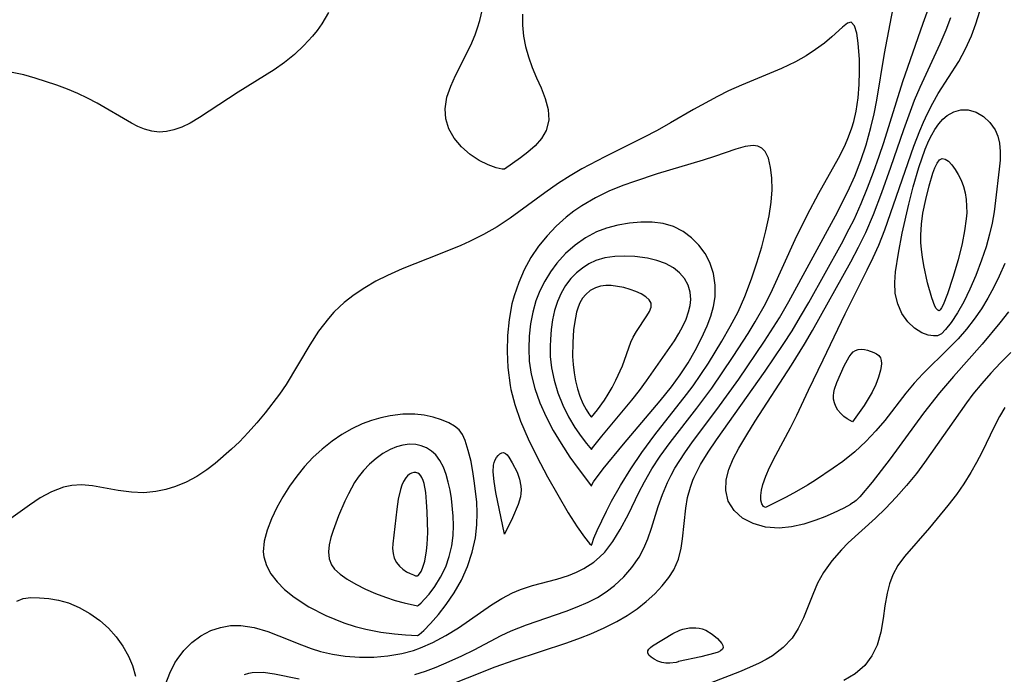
# Model space of a CAD drawing. Header units: inches. Extents: x 1073367 to 1082519, y 1569854 to 1574957.
# Tile 96 of 256: x 1075173 to 1075286, y 1573301 to 1573376. Entities that reach past the tile are written whole.
import ezdxf

# ---------------------------------------------------------------- set-up
doc = ezdxf.new("R2010")
doc.units = ezdxf.units.IN
doc.header["$MEASUREMENT"] = 0
doc.layers.add('CGG_CurvaNivelLidar_v1', color=7, linetype='Continuous', lineweight=30, true_color=0x008008)

msp = doc.modelspace()

# ---------------------------------------------------------------- linework, layer by layer
at = {"layer": 'CGG_CurvaNivelLidar_v1'}
for points in [[(1075221.0672, 1573299.0469, 66.5), (1075227.4123, 1573301.5584, 66.5), (1075229.5962, 1573302.3345, 66.5), (1075235.6746, 1573304.3453, 66.5), (1075237.2336, 1573304.9068, 66.5), (1075238.4158, 1573305.3704, 66.5), (1075239.9339, 1573306.0471, 66.5), (1075241.3926, 1573306.7949, 66.5), (1075242.5957, 1573307.4963, 66.5), (1075243.7309, 1573308.256, 66.5), (1075244.7886, 1573309.0857, 66.5), (1075245.7562, 1573309.9704, 66.5), (1075246.6268, 1573310.8971, 66.5), (1075247.3884, 1573311.8551, 66.5), (1075247.9625, 1573312.7432, 66.5), (1075248.4949, 1573313.943, 66.5), (1075248.7991, 1573315.2197, 66.5), (1075248.949, 1573316.3032, 66.5), (1075249.3255, 1573319.8058, 66.5), (1075249.5425, 1573321.0328, 66.5), (1075249.8576, 1573322.2454, 66.5), (1075250.1459, 1573323.0575, 66.5), (1075250.2872, 1573323.3968, 66.5), (1075251.0187, 1573324.849, 66.5), (1075251.8928, 1573326.2695, 66.5), (1075252.8583, 1573327.6798, 66.5), (1075258.4435, 1573335.5805, 66.5), (1075260.5415, 1573338.6661, 66.5), (1075261.5478, 1573340.2378, 66.5), (1075262.5224, 1573341.8567, 66.5), (1075263.4607, 1573343.4959, 66.5), (1075267.2119, 1573350.2299, 66.5), (1075268.1284, 1573351.9535, 66.5), (1075268.6657, 1573353.0385, 66.5), (1075269.4917, 1573354.8681, 66.5), (1075270.2292, 1573356.658, 66.5), (1075270.9202, 1573358.4698, 66.5), (1075271.5691, 1573360.2998, 66.5), (1075272.0989, 1573361.8954, 66.5), (1075274.2925, 1573368.9062, 66.5), (1075276.618, 1573375.616, 66.5), (1075278.7293, 1573381.4435, 66.5)], [(1075218.1759, 1573300.6941, 67), (1075219.4256, 1573301.0935, 67), (1075220.6576, 1573301.5521, 67), (1075222.129, 1573302.1694, 67), (1075223.577, 1573302.8384, 67), (1075225.0008, 1573303.546, 67), (1075228.1189, 1573305.1682, 67), (1075229.2664, 1573305.7129, 67), (1075231.0089, 1573306.4141, 67), (1075235.5802, 1573307.9859, 67), (1075236.8577, 1573308.4635, 67), (1075238.0948, 1573309.002, 67), (1075239.1685, 1573309.5664, 67), (1075240.1869, 1573310.207, 67), (1075241.1405, 1573310.9251, 67), (1075242.2045, 1573311.9103, 67), (1075243.1469, 1573313.0038, 67), (1075243.9545, 1573314.1974, 67), (1075244.4961, 1573315.2215, 67), (1075244.9552, 1573316.2933, 67), (1075245.3867, 1573317.5131, 67), (1075246.1729, 1573320.0152, 67), (1075246.6566, 1573321.4001, 67), (1075247.2238, 1573322.7625, 67), (1075247.6362, 1573323.601, 67), (1075248.0904, 1573324.4232, 67), (1075249.208, 1573326.1735, 67), (1075250.118, 1573327.4431, 67), (1075252.9149, 1573331.1525, 67), (1075255.4328, 1573334.6729, 67), (1075258.3941, 1573339.0218, 67), (1075260.1072, 1573341.7241, 67), (1075261.1881, 1573343.5911, 67), (1075266.5231, 1573353.4495, 67), (1075267.968, 1573356.2559, 67), (1075268.7546, 1573358.0054, 67), (1075269.4525, 1573359.7963, 67), (1075270.0629, 1573361.622, 67), (1075270.6158, 1573363.6092, 67), (1075270.9745, 1573365.1716, 67), (1075271.2772, 1573366.746, 67), (1075272.1571, 1573372.1175, 67), (1075273.338, 1573378.14, 67)], [(1075230.5545, 1573376.6361, 67), (1075230.5745, 1573375.3672, 67), (1075230.689, 1573374.1144, 67), (1075230.9201, 1573372.921, 67), (1075231.251, 1573371.7505, 67), (1075231.6842, 1573370.5244, 67), (1075232.1727, 1573369.3334, 67), (1075232.6906, 1573368.1851, 67), (1075233.177, 1573366.9537, 67), (1075233.5012, 1573365.6889, 67), (1075233.5706, 1573364.4445, 67), (1075233.3014, 1573363.2719, 67), (1075232.7648, 1573362.341, 67), (1075232.0259, 1573361.5013, 67), (1075231.1836, 1573360.7554, 67), (1075230.3325, 1573360.1083, 67), (1075228.5, 1573358.8235, 67), (1075228.2157, 1573358.8004, 67), (1075227.5433, 1573358.9532, 67), (1075226.605, 1573359.2991, 67), (1075225.5988, 1573359.8147, 67), (1075224.5582, 1573360.5101, 67), (1075223.5685, 1573361.3661, 67), (1075222.7157, 1573362.3592, 67), (1075222.0871, 1573363.4642, 67), (1075221.7614, 1573364.5905, 67), (1075221.6887, 1573365.752, 67), (1075221.8791, 1573367.1044, 67), (1075222.3118, 1573368.3714, 67), (1075222.8684, 1573369.5999, 67), (1075224.6052, 1573373.0611, 67), (1075225.1141, 1573374.2498, 67), (1075225.4085, 1573375.0761, 67), (1075225.6564, 1573375.9149, 67), (1075225.9556, 1573377.2324, 67)], [(1075208.2706, 1573376.8404, 67), (1075207.4909, 1573375.5397, 67), (1075206.9421, 1573374.7683, 67), (1075206.4062, 1573374.0983, 67), (1075205.4155, 1573373.0192, 67), (1075204.3432, 1573372.0149, 67), (1075203.205, 1573371.0819, 67), (1075202.013, 1573370.2207, 67), (1075197.8929, 1573367.6507, 67), (1075193.4454, 1573364.7514, 67), (1075192.345, 1573364.1133, 67), (1075191.4205, 1573363.6604, 67), (1075190.4945, 1573363.3201, 67), (1075189.6441, 1573363.135, 67), (1075188.7922, 1573363.0848, 67), (1075187.9489, 1573363.1785, 67), (1075187.1192, 1573363.4047, 67), (1075186.3662, 1573363.7169, 67), (1075185.6135, 1573364.103, 67), (1075181.6753, 1573366.4027, 67), (1075180.5767, 1573366.9739, 67), (1075179.4414, 1573367.5084, 67), (1075178.2763, 1573368.0029, 67), (1075177.0494, 1573368.4682, 67), (1075174.5529, 1573369.2788, 67), (1075173.238, 1573369.6435, 67), (1075171.9213, 1573369.9472, 67)], [(1075286.407, 1573342.3915, 66), (1075285.4328, 1573341.132, 66), (1075283.395, 1573338.678, 66), (1075280.0942, 1573334.9799, 66), (1075278.4777, 1573333.077, 66), (1075276.6709, 1573330.7585, 66), (1075272.8064, 1573325.4886, 66), (1075270.7589, 1573322.816, 66), (1075269.3383, 1573321.1403, 66), (1075268.8956, 1573320.6894, 66), (1075268.6267, 1573320.464, 66), (1075268.5, 1573320.4205, 66), (1075268.263, 1573320.2465, 66), (1075267.4777, 1573319.821, 66), (1075266.2714, 1573319.2414, 66), (1075265.3208, 1573318.8304, 66), (1075264.2716, 1573318.4265, 66), (1075262.9088, 1573317.9929, 66), (1075261.492, 1573317.6751, 66), (1075260.0717, 1573317.5333, 66), (1075258.5096, 1573317.6474, 66), (1075257.0777, 1573318.0459, 66), (1075255.8449, 1573318.6907, 66), (1075254.8808, 1573319.5363, 66), (1075254.2044, 1573320.6407, 66), (1075253.9335, 1573321.8396, 66), (1075253.957, 1573323.08, 66), (1075254.2637, 1573324.273, 66), (1075254.7818, 1573325.4809, 66), (1075255.4367, 1573326.7137, 66), (1075256.3398, 1573328.2586, 66), (1075257.3171, 1573329.8355, 66), (1075261.4825, 1573336.2858, 66), (1075262.9863, 1573338.6967, 66), (1075263.9035, 1573340.2479, 66), (1075268.3153, 1573348.1629, 66), (1075269.1987, 1573349.839, 66), (1075270.0203, 1573351.5412, 66), (1075270.8942, 1573353.6061, 66), (1075271.8541, 1573356.1171, 66), (1075272.8934, 1573359.0277, 66), (1075274.3907, 1573363.3869, 66), (1075274.9906, 1573365.0745, 66), (1075275.6293, 1573366.7405, 66), (1075276.259, 1573368.2281, 66), (1075278.5593, 1573373.22, 66), (1075279.2515, 1573374.8538, 66), (1075279.8016, 1573376.262, 66)], [(1075285.9838, 1573347.961, 65.5), (1075285.3607, 1573346.5244, 65.5), (1075284.7417, 1573345.2241, 65.5), (1075284.0651, 1573343.9628, 65.5), (1075283.3047, 1573342.7329, 65.5), (1075282.4763, 1573341.5534, 65.5), (1075281.5891, 1573340.4239, 65.5), (1075280.6218, 1573339.3125, 65.5), (1075279.6154, 1573338.2501, 65.5), (1075276.5678, 1573335.2839, 65.5), (1075275.5788, 1573334.1862, 65.5), (1075274.6365, 1573333.0373, 65.5), (1075272.1906, 1573329.9063, 65.5), (1075271.1899, 1573328.7149, 65.5), (1075270.031, 1573327.4893, 65.5), (1075268.7502, 1573326.2938, 65.5), (1075267.3845, 1573325.1898, 65.5), (1075266.282, 1573324.4121, 65.5), (1075264.2492, 1573323.0585, 65.5), (1075263.3298, 1573322.4683, 65.5), (1075262.06, 1573321.7224, 65.5), (1075260.8816, 1573321.0893, 65.5), (1075258.5, 1573319.8882, 65.5), (1075258.2578, 1573320.0081, 65.5), (1075258.0673, 1573320.3347, 65.5), (1075257.9699, 1573320.7497, 65.5), (1075257.9528, 1573321.2809, 65.5), (1075258.0294, 1573321.88, 65.5), (1075258.1975, 1573322.5604, 65.5), (1075258.5165, 1573323.485, 65.5), (1075258.9505, 1573324.4937, 65.5), (1075259.6779, 1573325.9305, 65.5), (1075261.3708, 1573329.0533, 65.5), (1075262.0897, 1573330.5126, 65.5), (1075263.4208, 1573333.3882, 65.5), (1075265.1319, 1573336.893, 65.5), (1075267.6381, 1573342.1711, 65.5), (1075270.176, 1573347.2192, 65.5), (1075270.8629, 1573348.6432, 65.5), (1075271.5048, 1573350.0861, 65.5), (1075272.1925, 1573351.83, 65.5), (1075275.5534, 1573361.4694, 65.5), (1075276.2352, 1573363.2235, 65.5), (1075276.6627, 1573364.2348, 65.5), (1075277.1177, 1573365.225, 65.5), (1075277.7133, 1573366.3905, 65.5), (1075278.352, 1573367.5185, 65.5), (1075280.7111, 1573371.2143, 65.5), (1075281.4848, 1573372.6443, 65.5), (1075282.1564, 1573374.144, 65.5), (1075282.677, 1573375.5402, 65.5), (1075283.1393, 1573376.967, 65.5)], [(1075189.5762, 1573299.6607, 67.5), (1075190.0285, 1573300.8456, 67.5), (1075190.6094, 1573302.0183, 67.5), (1075190.8639, 1573302.4302, 67.5), (1075191.644, 1573303.4492, 67.5), (1075192.5645, 1573304.3595, 67.5), (1075193.6025, 1573305.1344, 67.5), (1075194.7416, 1573305.7406, 67.5), (1075195.8437, 1573306.1142, 67.5), (1075196.9965, 1573306.3161, 67.5), (1075198.1799, 1573306.3386, 67.5), (1075199.7278, 1573306.1023, 67.5), (1075201.289, 1573305.6397, 67.5), (1075202.5681, 1573305.1547, 67.5), (1075205.1711, 1573304.0926, 67.5), (1075206.2528, 1573303.6941, 67.5), (1075207.3556, 1573303.3474, 67.5), (1075208.7283, 1573303.0219, 67.5), (1075210.1922, 1573302.8036, 67.5), (1075211.8273, 1573302.6891, 67.5), (1075213.4687, 1573302.6993, 67.5), (1075215.1017, 1573302.8375, 67.5), (1075216.7109, 1573303.1159, 67.5), (1075218.0147, 1573303.4661, 67.5), (1075218.8198, 1573303.7464, 67.5), (1075220.2431, 1573304.3623, 67.5), (1075221.7457, 1573305.1721, 67.5), (1075223.196, 1573306.0785, 67.5), (1075226.9835, 1573308.6952, 67.5), (1075228.184, 1573309.4464, 67.5), (1075229.4175, 1573310.0937, 67.5), (1075230.3278, 1573310.4736, 67.5), (1075231.7059, 1573310.9276, 67.5), (1075234.4903, 1573311.6765, 67.5), (1075235.8474, 1573312.0961, 67.5), (1075236.7582, 1573312.451, 67.5), (1075237.6295, 1573312.877, 67.5), (1075238.7769, 1573313.627, 67.5), (1075239.4186, 1573314.1716, 67.5), (1075240.0109, 1573314.7774, 67.5), (1075240.9601, 1573316.0082, 67.5), (1075241.7987, 1573317.3718, 67.5), (1075242.7272, 1573319.13, 67.5), (1075243.9308, 1573321.6158, 67.5), (1075244.5726, 1573322.8619, 67.5), (1075245.4416, 1573324.3571, 67.5), (1075246.3995, 1573325.8181, 67.5), (1075247.5326, 1573327.3807, 67.5), (1075250.6191, 1573331.3368, 67.5), (1075252.3146, 1573333.6326, 67.5), (1075254.783, 1573337.2558, 67.5), (1075256.4977, 1573339.9136, 67.5), (1075257.3214, 1573341.2613, 67.5), (1075258.4942, 1573343.3341, 67.5), (1075259.3137, 1573344.957, 67.5), (1075261.8995, 1573350.7046, 67.5), (1075263.2848, 1573353.5278, 67.5), (1075264.6084, 1573356.0671, 67.5), (1075266.8942, 1573360.0912, 67.5), (1075267.6123, 1573361.5001, 67.5), (1075268.0469, 1573362.5175, 67.5), (1075268.4162, 1573363.5553, 67.5), (1075268.6384, 1573364.3059, 67.5), (1075268.9136, 1573365.4818, 67.5), (1075269.151, 1573367.0232, 67.5), (1075269.2765, 1573368.5491, 67.5), (1075269.3163, 1573370.0328, 67.5), (1075269.2903, 1573371.4431, 67.5), (1075269.1604, 1573373.2964, 67.5), (1075268.9797, 1573374.4595, 67.5), (1075268.714, 1573375.3017, 67.5), (1075268.3489, 1573375.7053, 67.5), (1075267.899, 1573375.6052, 67.5), (1075267.3253, 1573375.1466, 67.5), (1075266.1361, 1573374.0352, 67.5), (1075265.2608, 1573373.3097, 67.5), (1075264.2582, 1573372.5704, 67.5), (1075263.1487, 1573371.8446, 67.5), (1075261.9467, 1573371.1586, 67.5), (1075260.3508, 1573370.3879, 67.5), (1075255.72, 1573368.4693, 67.5), (1075254.2502, 1573367.815, 67.5), (1075252.9577, 1573367.175, 67.5), (1075250.2345, 1573365.6848, 67.5), (1075247.5557, 1573364.1249, 67.5), (1075246.0298, 1573363.275, 67.5), (1075244.4665, 1573362.4553, 67.5), (1075240.0267, 1573360.2403, 67.5), (1075237.3993, 1573358.8417, 67.5), (1075236.0423, 1573358.0399, 67.5), (1075234.7164, 1573357.1933, 67.5), (1075233.1199, 1573356.0846, 67.5), (1075229.1577, 1573353.1873, 67.5), (1075227.649, 1573352.1713, 67.5), (1075226.0912, 1573351.2802, 67.5), (1075224.4681, 1573350.4843, 67.5), (1075223.4633, 1573350.0371, 67.5), (1075221.1142, 1573349.0694, 67.5), (1075216.715, 1573347.3351, 67.5), (1075215.0313, 1573346.5942, 67.5), (1075213.7033, 1573345.9183, 67.5), (1075212.4261, 1573345.1729, 67.5), (1075211.2086, 1573344.3566, 67.5), (1075210.0628, 1573343.4642, 67.5), (1075209.5223, 1573342.987, 67.5), (1075208.8901, 1573342.3638, 67.5), (1075208.2542, 1573341.6498, 67.5), (1075207.1306, 1573340.1814, 67.5), (1075206.1009, 1573338.6215, 67.5), (1075203.3866, 1573334.0512, 67.5), (1075202.624, 1573332.9401, 67.5), (1075200.9706, 1573330.7967, 67.5), (1075200.0209, 1573329.6461, 67.5), (1075199.0427, 1573328.5266, 67.5), (1075198.0256, 1573327.457, 67.5), (1075197.1239, 1573326.5976, 67.5), (1075195.2442, 1573324.9713, 67.5), (1075194.262, 1573324.2185, 67.5), (1075193.1115, 1573323.4643, 67.5), (1075191.9128, 1573322.819, 67.5), (1075190.6731, 1573322.2965, 67.5), (1075189.5588, 1573321.9534, 67.5), (1075188.426, 1573321.7245, 67.5), (1075187.0279, 1573321.6053, 67.5), (1075185.6363, 1573321.6462, 67.5), (1075184.1042, 1573321.8474, 67.5), (1075181.1465, 1573322.3748, 67.5), (1075179.8627, 1573322.4887, 67.5), (1075178.7577, 1573322.4272, 67.5), (1075177.8067, 1573322.2284, 67.5), (1075176.407, 1573321.696, 67.5), (1075175.1403, 1573320.9941, 67.5), (1075173.895, 1573320.1645, 67.5), (1075171.4646, 1573318.4499, 67.5)], [(1075286.6842, 1573337.7198, 66.5), (1075285.501, 1573336.5256, 66.5), (1075284.4037, 1573335.3588, 66.5), (1075283.345, 1573334.1583, 66.5), (1075282.3397, 1573332.9157, 66.5), (1075281.6051, 1573331.9233, 66.5), (1075276.7809, 1573325.0686, 66.5), (1075275.8346, 1573323.822, 66.5), (1075274.6961, 1573322.421, 66.5), (1075273.5106, 1573321.0723, 66.5), (1075272.277, 1573319.7863, 66.5), (1075271.1281, 1573318.6881, 66.5), (1075268.0011, 1573315.8239, 66.5), (1075267.223, 1573315.049, 66.5), (1075266.1011, 1573313.7781, 66.5), (1075265.1472, 1573312.4257, 66.5), (1075264.4865, 1573311.1897, 66.5), (1075263.9303, 1573309.9102, 66.5), (1075262.8438, 1573307.1999, 66.5), (1075262.2591, 1573305.9949, 66.5), (1075261.5477, 1573304.8853, 66.5), (1075260.528, 1573303.7801, 66.5), (1075259.307, 1573302.8458, 66.5), (1075258.5599, 1573302.4011, 66.5), (1075257.7714, 1573301.995, 66.5), (1075256.6584, 1573301.4877, 66.5), (1075255.5021, 1573301.0109, 66.5), (1075252.1481, 1573299.7132, 66.5)], [(1075286.0042, 1573331.4099, 67), (1075285.3905, 1573330.357, 67), (1075284.8268, 1573329.2589, 67), (1075283.3666, 1573326.2361, 67), (1075282.7513, 1573325.0758, 67), (1075282.0967, 1573323.9297, 67), (1075281.2921, 1573322.6408, 67), (1075280.4294, 1573321.3946, 67), (1075279.4645, 1573320.1408, 67), (1075277.3377, 1573317.5774, 67), (1075274.4688, 1573314.2581, 67), (1075273.7184, 1573313.2389, 67), (1075273.1155, 1573312.1676, 67), (1075272.7284, 1573311.1322, 67), (1075272.4611, 1573310.0444, 67), (1075272.2239, 1573308.5915, 67), (1075272.0263, 1573307.1181, 67), (1075271.7616, 1573305.5676, 67), (1075271.3379, 1573304.0844, 67), (1075270.7327, 1573302.8348, 67), (1075269.9043, 1573301.7254, 67), (1075268.7968, 1573300.7519, 67), (1075267.4827, 1573299.9855, 67)], [(1075172.4276, 1573309.1404, 67.5), (1075173.1586, 1573309.443, 67.5), (1075174.0449, 1573309.5473, 67.5), (1075175.0541, 1573309.5229, 67.5), (1075176.1129, 1573309.4226, 67.5), (1075177.2271, 1573309.2332, 67.5), (1075178.3659, 1573308.9219, 67.5), (1075179.6124, 1573308.4074, 67.5), (1075180.8249, 1573307.7273, 67.5), (1075181.9739, 1573306.9009, 67.5), (1075182.9707, 1573306.0029, 67.5), (1075183.867, 1573305.0094, 67.5), (1075184.643, 1573303.9401, 67.5), (1075185.2731, 1573302.811, 67.5), (1075185.7163, 1573301.7137, 67.5), (1075186.0724, 1573300.5136, 67.5)], [(1075198.5927, 1573300.7021, 67), (1075199.0939, 1573300.8456, 67), (1075199.4911, 1573300.9158, 67), (1075200.7393, 1573300.9487, 67), (1075202.057, 1573300.7861, 67), (1075204.8824, 1573300.2081, 67)]]:
    msp.add_polyline3d(points, dxfattribs=at)
for points in [[(1075278.5, 1573339.7424, 65), (1075278.2817, 1573339.6404, 65), (1075277.8174, 1573339.6272, 65), (1075277.1804, 1573339.7311, 65), (1075276.4498, 1573339.9928, 65), (1075275.6154, 1573340.5143, 65), (1075274.8354, 1573341.2684, 65), (1075274.1724, 1573342.2183, 65), (1075273.6856, 1573343.3169, 65), (1075273.4159, 1573344.5261, 65), (1075273.3468, 1573345.7784, 65), (1075273.4325, 1573347.017, 65), (1075273.7865, 1573349.1671, 65), (1075274.214, 1573351.4672, 65), (1075274.9585, 1573354.7935, 65), (1075275.4841, 1573356.7848, 65), (1075276.1294, 1573359.0049, 65), (1075276.8592, 1573361.124, 65), (1075277.2762, 1573362.115, 65), (1075277.5981, 1573362.7711, 65), (1075277.9485, 1573363.3848, 65), (1075278.4046, 1573364.0398, 65), (1075278.8676, 1573364.5559, 65), (1075279.3777, 1573364.9829, 65), (1075280.1451, 1573365.4023, 65), (1075280.9604, 1573365.6248, 65), (1075281.7865, 1573365.6376, 65), (1075282.701, 1573365.382, 65), (1075283.5496, 1573364.8861, 65), (1075284.2938, 1573364.1976, 65), (1075284.8854, 1573363.345, 65), (1075285.1975, 1573362.6096, 65), (1075285.3917, 1573361.8099, 65), (1075285.4749, 1573360.8522, 65), (1075285.451, 1573359.8482, 65), (1075285.3605, 1573358.8075, 65), (1075284.9466, 1573355.1906, 65), (1075284.7614, 1573353.8951, 65), (1075284.5286, 1573352.6182, 65), (1075284.2426, 1573351.3252, 65), (1075283.8411, 1573349.8868, 65), (1075283.3285, 1573348.3328, 65), (1075282.6604, 1573346.5679, 65), (1075281.9929, 1573345.0191, 65), (1075281.2807, 1573343.5687, 65), (1075280.5483, 1573342.281, 65), (1075279.8216, 1573341.1961, 65), (1075279.1845, 1573340.3841, 65), (1075278.706, 1573339.875, 65)], [(1075238.5, 1573315.5566, 68), (1075238.551, 1573315.7735, 68), (1075238.7778, 1573316.3549, 68), (1075239.1617, 1573317.249, 68), (1075240.1987, 1573319.4645, 68), (1075240.7942, 1573320.6262, 68), (1075241.8189, 1573322.4407, 68), (1075243.0004, 1573324.3317, 68), (1075244.2938, 1573326.232, 68), (1075245.7759, 1573328.2497, 68), (1075249.4261, 1573332.9007, 68), (1075250.1658, 1573333.8906, 68), (1075251.0715, 1573335.1782, 68), (1075251.9412, 1573336.491, 68), (1075253.4918, 1573339.0145, 68), (1075254.4478, 1573340.6999, 68), (1075255.3328, 1573342.4106, 68), (1075256.1155, 1573344.1548, 68), (1075256.8745, 1573346.2061, 68), (1075257.4916, 1573348.0498, 68), (1075258.0577, 1573349.8965, 68), (1075258.5468, 1573351.7321, 68), (1075258.9148, 1573353.4605, 68), (1075259.1457, 1573355.0135, 68), (1075259.2406, 1573356.4526, 68), (1075259.2155, 1573357.8014, 68), (1075259.0769, 1573359.0203, 68), (1075258.8231, 1573360.0603, 68), (1075258.4433, 1573360.8607, 68), (1075258.0887, 1573361.2403, 68), (1075257.6105, 1573361.4711, 68), (1075257.0847, 1573361.5405, 68), (1075256.1544, 1573361.4259, 68), (1075255.0893, 1573361.1232, 68), (1075252.6144, 1573360.2598, 68), (1075251.3139, 1573359.8487, 68), (1075246.0278, 1573358.268, 68), (1075243.4197, 1573357.4078, 68), (1075242.0865, 1573356.9238, 68), (1075240.4932, 1573356.2712, 68), (1075238.9524, 1573355.5271, 68), (1075237.3914, 1573354.6071, 68), (1075236.475, 1573353.9683, 68), (1075235.5982, 1573353.2815, 68), (1075234.446, 1573352.2549, 68), (1075233.3806, 1573351.1491, 68), (1075232.417, 1573349.9629, 68), (1075231.5338, 1573348.6344, 68), (1075230.7727, 1573347.2311, 68), (1075230.1287, 1573345.7681, 68), (1075229.6052, 1573344.2565, 68), (1075229.3533, 1573343.3248, 68), (1075229.0129, 1573341.526, 68), (1075228.8282, 1573339.6939, 68), (1075228.7821, 1573337.8442, 68), (1075228.8713, 1573335.9908, 68), (1075229.1429, 1573333.9415, 68), (1075229.2341, 1573333.4737, 68), (1075229.6788, 1573331.7454, 68), (1075230.3514, 1573329.8366, 68), (1075231.2097, 1573327.8127, 68), (1075232.2059, 1573325.7477, 68), (1075233.4415, 1573323.4313, 68), (1075235.8211, 1573319.2963, 68), (1075236.8513, 1573317.6706, 68), (1075237.6899, 1573316.5001, 68), (1075238.278, 1573315.7745, 68)], [(1075278.5, 1573342.5717, 64.5), (1075278.413, 1573342.5346, 64.5), (1075278.2855, 1573342.5925, 64.5), (1075278.1163, 1573342.7735, 64.5), (1075277.9397, 1573343.0736, 64.5), (1075277.6033, 1573343.9972, 64.5), (1075277.132, 1573345.7575, 64.5), (1075276.6942, 1573347.7465, 64.5), (1075276.5266, 1573348.7022, 64.5), (1075276.4155, 1573349.5677, 64.5), (1075276.3497, 1573350.3963, 64.5), (1075276.3298, 1573351.2271, 64.5), (1075276.4047, 1573352.4826, 64.5), (1075276.5801, 1573353.7333, 64.5), (1075276.9108, 1573355.3281, 64.5), (1075277.3048, 1573356.9034, 64.5), (1075277.7383, 1573358.3434, 64.5), (1075277.9739, 1573358.9674, 64.5), (1075278.2272, 1573359.4892, 64.5), (1075278.5041, 1573359.8672, 64.5), (1075278.8126, 1573360.046, 64.5), (1075279.1558, 1573359.9813, 64.5), (1075279.5245, 1573359.7178, 64.5), (1075279.9043, 1573359.3081, 64.5), (1075280.2811, 1573358.791, 64.5), (1075280.6402, 1573358.1938, 64.5), (1075280.9645, 1573357.5351, 64.5), (1075281.2335, 1573356.8261, 64.5), (1075281.4237, 1573356.0966, 64.5), (1075281.5482, 1573355.3381, 64.5), (1075281.6124, 1573354.5613, 64.5), (1075281.6166, 1573353.7739, 64.5), (1075281.5716, 1573353.0932, 64.5), (1075281.3817, 1573351.7275, 64.5), (1075281.0892, 1573350.2501, 64.5), (1075280.6279, 1573348.3989, 64.5), (1075280.0357, 1573346.3623, 64.5), (1075279.4091, 1573344.4868, 64.5), (1075278.9005, 1573343.2229, 64.5), (1075278.717, 1573342.8552, 64.5), (1075278.5752, 1573342.6295, 64.5)], [(1075238.5, 1573322.3669, 68.5), (1075238.5281, 1573322.5203, 68.5), (1075238.719, 1573322.8344, 68.5), (1075239.8374, 1573324.3462, 68.5), (1075242.1521, 1573327.1954, 68.5), (1075246.3948, 1573332.1788, 68.5), (1075247.687, 1573333.7955, 68.5), (1075248.6923, 1573335.1702, 68.5), (1075249.5923, 1573336.5547, 68.5), (1075250.4059, 1573337.9574, 68.5), (1075251.139, 1573339.3786, 68.5), (1075251.7779, 1573340.8076, 68.5), (1075252.191, 1573341.9125, 68.5), (1075252.508, 1573343.0169, 68.5), (1075252.6983, 1573344.121, 68.5), (1075252.7218, 1573345.4764, 68.5), (1075252.5218, 1573346.8003, 68.5), (1075252.105, 1573348.0592, 68.5), (1075251.5411, 1573349.1138, 68.5), (1075250.8267, 1573350.0735, 68.5), (1075249.987, 1573350.9221, 68.5), (1075249.0378, 1573351.6354, 68.5), (1075247.9191, 1573352.2065, 68.5), (1075246.7318, 1573352.548, 68.5), (1075245.4721, 1573352.7093, 68.5), (1075244.1677, 1573352.7227, 68.5), (1075242.8428, 1573352.6089, 68.5), (1075241.5196, 1573352.3776, 68.5), (1075240.2202, 1573352.0284, 68.5), (1075239.0644, 1573351.5897, 68.5), (1075237.7905, 1573350.909, 68.5), (1075236.6004, 1573350.0692, 68.5), (1075235.5008, 1573349.0976, 68.5), (1075234.5066, 1573348.0094, 68.5), (1075233.7669, 1573347.0119, 68.5), (1075233.1167, 1573345.9497, 68.5), (1075232.5599, 1573344.8333, 68.5), (1075232.1065, 1573343.669, 68.5), (1075231.7419, 1573342.3567, 68.5), (1075231.4949, 1573341.0072, 68.5), (1075231.3466, 1573339.5951, 68.5), (1075231.2945, 1573338.1686, 68.5), (1075231.3399, 1573336.7309, 68.5), (1075231.5518, 1573335.2163, 68.5), (1075231.9642, 1573333.5805, 68.5), (1075232.5461, 1573331.9554, 68.5), (1075233.2737, 1573330.3275, 68.5), (1075234.1026, 1573328.7436, 68.5), (1075234.9884, 1573327.2492, 68.5), (1075236.0185, 1573325.6917, 68.5), (1075236.9731, 1573324.3666, 68.5)], [(1075238.5, 1573326.5829, 69), (1075238.6136, 1573326.77, 69), (1075239.6685, 1573328.0873, 69), (1075243.1183, 1573332.2256, 69), (1075243.9996, 1573333.3503, 69), (1075244.8234, 1573334.4741, 69), (1075248.0158, 1573339.0533, 69), (1075248.5496, 1573339.91, 69), (1075248.9947, 1573340.7368, 69), (1075249.3685, 1573341.5704, 69), (1075249.6591, 1573342.403, 69), (1075249.8301, 1573343.1204, 69), (1075249.9048, 1573343.8284, 69), (1075249.8388, 1573344.6806, 69), (1075249.5977, 1573345.489, 69), (1075249.1834, 1573346.2336, 69), (1075248.62, 1573346.8947, 69), (1075247.9277, 1573347.455, 69), (1075247.0162, 1573347.9467, 69), (1075246.0006, 1573348.3128, 69), (1075244.9155, 1573348.5739, 69), (1075243.456, 1573348.7704, 69), (1075242.303, 1573348.8182, 69), (1075241.1585, 1573348.7697, 69), (1075240.0439, 1573348.6064, 69), (1075238.9833, 1573348.2976, 69), (1075238.1847, 1573347.9218, 69), (1075237.4401, 1573347.4435, 69), (1075236.7529, 1573346.8774, 69), (1075236.1301, 1573346.233, 69), (1075235.5189, 1573345.4273, 69), (1075235.0009, 1573344.5472, 69), (1075234.5818, 1573343.6052, 69), (1075234.2551, 1573342.563, 69), (1075234.0242, 1573341.4778, 69), (1075233.8692, 1573340.3629, 69), (1075233.7768, 1573339.2288, 69), (1075233.7458, 1573338.4469, 69), (1075233.7575, 1573337.2671, 69), (1075233.8988, 1573335.9497, 69), (1075234.1835, 1573334.5363, 69), (1075234.6148, 1573333.0922, 69), (1075235.1914, 1573331.6631, 69), (1075235.8629, 1573330.3205, 69), (1075236.5737, 1573329.1161, 69), (1075237.2971, 1573328.0528, 69), (1075237.9162, 1573327.2433, 69)], [(1075238.5, 1573330.281, 69.5), (1075239.176, 1573331.1466, 69.5), (1075239.9739, 1573332.2584, 69.5), (1075240.4089, 1573332.9308, 69.5), (1075240.8661, 1573333.7192, 69.5), (1075241.2973, 1573334.5493, 69.5), (1075242.0438, 1573336.2116, 69.5), (1075243.0203, 1573338.8969, 69.5), (1075243.2778, 1573339.4794, 69.5), (1075243.6514, 1573340.1454, 69.5), (1075244.8562, 1573341.9281, 69.5), (1075245.1581, 1573342.4607, 69.5), (1075245.3365, 1573342.9578, 69.5), (1075245.3338, 1573343.4107, 69.5), (1075245.1144, 1573343.8003, 69.5), (1075244.7204, 1573344.1474, 69.5), (1075244.2004, 1573344.4588, 69.5), (1075243.5914, 1573344.7373, 69.5), (1075242.922, 1573344.9813, 69.5), (1075242.2142, 1573345.1848, 69.5), (1075241.4863, 1573345.3366, 69.5), (1075240.7537, 1573345.42, 69.5), (1075240.122, 1573345.4203, 69.5), (1075239.5115, 1573345.3423, 69.5), (1075238.9369, 1573345.1728, 69.5), (1075238.3426, 1573344.8524, 69.5), (1075237.8261, 1573344.4115, 69.5), (1075237.461, 1573343.9604, 69.5), (1075237.1618, 1573343.4478, 69.5), (1075236.9433, 1573342.9252, 69.5), (1075236.7731, 1573342.3678, 69.5), (1075236.5234, 1573341.0761, 69.5), (1075236.4371, 1573340.3488, 69.5), (1075236.3319, 1573338.8584, 69.5), (1075236.3183, 1573337.2736, 69.5), (1075236.3821, 1573336.3619, 69.5), (1075236.4994, 1573335.4046, 69.5), (1075236.6651, 1573334.4721, 69.5), (1075236.8828, 1573333.5651, 69.5), (1075237.1504, 1573332.716, 69.5), (1075237.5028, 1573331.8579, 69.5), (1075237.8661, 1573331.1526, 69.5), (1075238.1717, 1573330.6634, 69.5), (1075238.398, 1573330.3634, 69.5)], [(1075268.5, 1573329.7338, 65), (1075267.8775, 1573330.0883, 65), (1075267.51, 1573330.3619, 65), (1075267.1363, 1573330.7032, 65), (1075266.8017, 1573331.1075, 65), (1075266.5762, 1573331.5011, 65), (1075266.4176, 1573331.9207, 65), (1075266.3264, 1573332.3472, 65), (1075266.3017, 1573332.7604, 65), (1075266.3418, 1573333.1415, 65), (1075266.4247, 1573333.5085, 65), (1075266.6946, 1573334.2605, 65), (1075267.5531, 1573336.1785, 65), (1075268.1221, 1573337.2455, 65), (1075268.3384, 1573337.5427, 65), (1075268.5775, 1573337.7901, 65), (1075268.8474, 1573337.9698, 65), (1075269.1629, 1573338.0688, 65), (1075269.5072, 1573338.0952, 65), (1075269.8682, 1573338.0661, 65), (1075270.2346, 1573337.9937, 65), (1075270.938, 1573337.7457, 65), (1075271.2487, 1573337.5741, 65), (1075271.5102, 1573337.3675, 65), (1075271.7007, 1573337.1188, 65), (1075271.8031, 1573336.8163, 65), (1075271.8286, 1573336.4735, 65), (1075271.7967, 1573336.1017, 65), (1075271.7219, 1573335.7096, 65), (1075271.4841, 1573334.8888, 65), (1075271.166, 1573334.0483, 65), (1075270.746, 1573333.1599, 65), (1075269.8259, 1573331.6131, 65)], [(1075218.5, 1573305.1821, 68), (1075218.6941, 1573305.2985, 68), (1075219.2165, 1573305.7665, 68), (1075219.9787, 1573306.5412, 68), (1075220.8932, 1573307.5854, 68), (1075221.7973, 1573308.7552, 68), (1075222.6967, 1573310.0902, 68), (1075223.532, 1573311.5556, 68), (1075224.2433, 1573313.1159, 68), (1075224.7903, 1573314.7674, 68), (1075225.1501, 1573316.4226, 68), (1075225.3261, 1573317.8962, 68), (1075225.369, 1573319.2753, 68), (1075225.2993, 1573320.523, 68), (1075225.0616, 1573322.7171, 68), (1075224.9062, 1573323.7714, 68), (1075224.6449, 1573325.1808, 68), (1075224.3354, 1573326.4724, 68), (1075223.9744, 1573327.6028, 68), (1075223.6741, 1573328.2782, 68), (1075223.2873, 1573328.8334, 68), (1075222.7616, 1573329.2711, 68), (1075222.1133, 1573329.6282, 68), (1075221.2611, 1573329.9872, 68), (1075220.3072, 1573330.2932, 68), (1075219.2733, 1573330.5221, 68), (1075218.1763, 1573330.6444, 68), (1075216.7943, 1573330.6203, 68), (1075215.3685, 1573330.4385, 68), (1075214.2785, 1573330.215, 68), (1075213.1907, 1573329.9143, 68), (1075212.1181, 1573329.5253, 68), (1075210.9291, 1573328.9645, 68), (1075209.7785, 1573328.2936, 68), (1075208.6696, 1573327.53, 68), (1075207.5388, 1573326.6257, 68), (1075206.4726, 1573325.6369, 68), (1075205.5168, 1573324.6093, 68), (1075204.6325, 1573323.5215, 68), (1075203.792, 1573322.3447, 68), (1075203.0274, 1573321.135, 68), (1075202.3416, 1573319.9084, 68), (1075201.7113, 1573318.6021, 68), (1075201.2087, 1573317.3076, 68), (1075200.8749, 1573316.0404, 68), (1075200.7672, 1573314.8179, 68), (1075200.8233, 1573314.2202, 68), (1075201.1263, 1573313.2186, 68), (1075201.6505, 1573312.268, 68), (1075202.3483, 1573311.3594, 68), (1075203.2046, 1573310.4784, 68), (1075204.3233, 1573309.5816, 68), (1075206.0166, 1573308.4847, 68), (1075207.9553, 1573307.4727, 68), (1075210.0391, 1573306.622, 68), (1075211.3126, 1573306.216, 68), (1075212.5727, 1573305.8924, 68), (1075214.2971, 1573305.5637, 68), (1075215.8427, 1573305.3629, 68), (1075217.1179, 1573305.2532, 68)], [(1075218.5, 1573308.6044, 68.5), (1075218.6108, 1573308.6669, 68.5), (1075218.8972, 1573308.9209, 68.5), (1075219.3148, 1573309.3452, 68.5), (1075219.8189, 1573309.9225, 68.5), (1075220.4923, 1573310.8161, 68.5), (1075221.1557, 1573311.8779, 68.5), (1075221.7364, 1573313.0685, 68.5), (1075222.1515, 1573314.2661, 68.5), (1075222.4329, 1573315.4915, 68.5), (1075222.5906, 1573316.6917, 68.5), (1075222.6369, 1573317.8124, 68.5), (1075222.5903, 1573318.9009, 68.5), (1075222.3841, 1573320.9443, 68.5), (1075222.2291, 1573321.8964, 68.5), (1075222.031, 1573322.8206, 68.5), (1075221.7805, 1573323.7047, 68.5), (1075221.4643, 1573324.5358, 68.5), (1075221.071, 1573325.2909, 68.5), (1075220.5846, 1573325.9442, 68.5), (1075220.0916, 1573326.3961, 68.5), (1075219.5346, 1573326.7526, 68.5), (1075218.9281, 1573327.0087, 68.5), (1075218.284, 1573327.1543, 68.5), (1075217.5596, 1573327.1777, 68.5), (1075216.8182, 1573327.078, 68.5), (1075216.0736, 1573326.8715, 68.5), (1075215.3393, 1573326.5672, 68.5), (1075214.5157, 1573326.1007, 68.5), (1075213.7285, 1573325.534, 68.5), (1075212.9843, 1573324.8859, 68.5), (1075212.2932, 1573324.167, 68.5), (1075211.6696, 1573323.3809, 68.5), (1075211.2653, 1573322.7661, 68.5), (1075210.5505, 1573321.462, 68.5), (1075210.148, 1573320.6305, 68.5), (1075209.4114, 1573318.9434, 68.5), (1075208.7896, 1573317.2684, 68.5), (1075208.5429, 1573316.4524, 68.5), (1075208.3515, 1573315.6156, 68.5), (1075208.2636, 1573314.8167, 68.5), (1075208.3361, 1573314.0124, 68.5), (1075208.6253, 1573313.2907, 68.5), (1075208.9691, 1573312.7968, 68.5), (1075209.5881, 1573312.2168, 68.5), (1075210.4122, 1573311.6434, 68.5), (1075211.4174, 1573311.0666, 68.5), (1075212.5245, 1573310.5192, 68.5), (1075213.6788, 1573310.0183, 68.5), (1075214.8265, 1573309.5807, 68.5), (1075215.9145, 1573309.2212, 68.5), (1075216.9611, 1573308.9298, 68.5)], [(1075228.5, 1573316.8231, 67.5), (1075227.4922, 1573321.6244, 67.5), (1075227.2952, 1573322.8848, 67.5), (1075227.2045, 1573324.0191, 67.5), (1075227.2372, 1573324.7502, 67.5), (1075227.3076, 1573325.0852, 67.5), (1075227.4267, 1573325.3932, 67.5), (1075227.5841, 1573325.6663, 67.5), (1075227.7674, 1573325.8978, 67.5), (1075227.9664, 1573326.0772, 67.5), (1075228.1724, 1573326.1894, 67.5), (1075228.3775, 1573326.2141, 67.5), (1075228.5905, 1573326.1248, 67.5), (1075228.7962, 1573325.9386, 67.5), (1075228.9967, 1573325.683, 67.5), (1075229.3889, 1573325.042, 67.5), (1075229.9504, 1573323.9462, 67.5), (1075230.228, 1573323.1644, 67.5), (1075230.375, 1573322.3493, 67.5), (1075230.3988, 1573321.9376, 67.5), (1075230.3833, 1573321.5272, 67.5), (1075230.3234, 1573321.1229, 67.5), (1075230.0743, 1573320.2615, 67.5), (1075229.4247, 1573318.7289, 67.5)], [(1075218.5, 1573312.0263, 69), (1075218.5866, 1573312.0718, 69), (1075218.7363, 1573312.2585, 69), (1075218.9043, 1573312.5429, 69), (1075219.0758, 1573312.9236, 69), (1075219.3184, 1573313.7384, 69), (1075219.5199, 1573314.9142, 69), (1075219.5957, 1573315.6428, 69), (1075219.6636, 1573317.0437, 69), (1075219.6064, 1573319.3943, 69), (1075219.546, 1573320.5396, 69), (1075219.4437, 1573321.6423, 69), (1075219.2616, 1573322.6484, 69), (1075219.1483, 1573323.0166, 69), (1075219.0059, 1573323.3412, 69), (1075218.8763, 1573323.5487, 69), (1075218.7251, 1573323.7173, 69), (1075218.5284, 1573323.8521, 69), (1075218.3101, 1573323.9235, 69), (1075218.0608, 1573323.9253, 69), (1075217.8076, 1573323.8542, 69), (1075217.5693, 1573323.722, 69), (1075217.3441, 1573323.5352, 69), (1075217.1386, 1573323.3003, 69), (1075216.8954, 1573322.9072, 69), (1075216.6935, 1573322.453, 69), (1075216.5257, 1573321.9552, 69), (1075216.2752, 1573320.8712, 69), (1075216.1048, 1573319.7224, 69), (1075215.6676, 1573315.7126, 69), (1075215.6369, 1573315.1751, 69), (1075215.6825, 1573314.6178, 69), (1075215.823, 1573314.0711, 69), (1075216.0748, 1573313.5645, 69), (1075216.4069, 1573313.1545, 69), (1075216.8045, 1573312.8043, 69), (1075217.2298, 1573312.5165, 69), (1075217.6461, 1573312.2937, 69), (1075218.0172, 1573312.138, 69), (1075218.2631, 1573312.0597, 69)], [(1075248.5, 1573302.1847, 66), (1075248.4378, 1573302.1369, 66), (1075248.2235, 1573302.0742, 66), (1075247.4871, 1573301.9826, 66), (1075247.0333, 1573301.9992, 66), (1075246.5597, 1573302.0864, 66), (1075246.1016, 1573302.24, 66), (1075245.6866, 1573302.4447, 66), (1075245.3429, 1573302.6818, 66), (1075245.0994, 1573302.9315, 66), (1075244.9838, 1573303.1742, 66), (1075244.9844, 1573303.4046, 66), (1075245.0876, 1573303.6106, 66), (1075245.2712, 1573303.8076, 66), (1075245.5125, 1573303.999, 66), (1075247.8533, 1573305.4199, 66), (1075248.6282, 1573305.8065, 66), (1075248.9904, 1573305.9251, 66), (1075249.7394, 1573306.0628, 66), (1075250.4948, 1573306.0779, 66), (1075250.8649, 1573306.0345, 66), (1075251.2238, 1573305.9494, 66), (1075251.6193, 1573305.7934, 66), (1075252.3496, 1573305.3498, 66), (1075252.985, 1573304.8172, 66), (1075253.4616, 1573304.2717, 66), (1075253.5984, 1573304.0156, 66), (1075253.6301, 1573303.784, 66), (1075253.5347, 1573303.5906, 66), (1075253.3347, 1573303.4241, 66), (1075253.0562, 1573303.2779, 66), (1075252.6865, 1573303.1398, 66), (1075251.0612, 1573302.7239, 66)]]:
    msp.add_polyline3d(points, close=True, dxfattribs=at)

doc.saveas('drawing.dxf')
